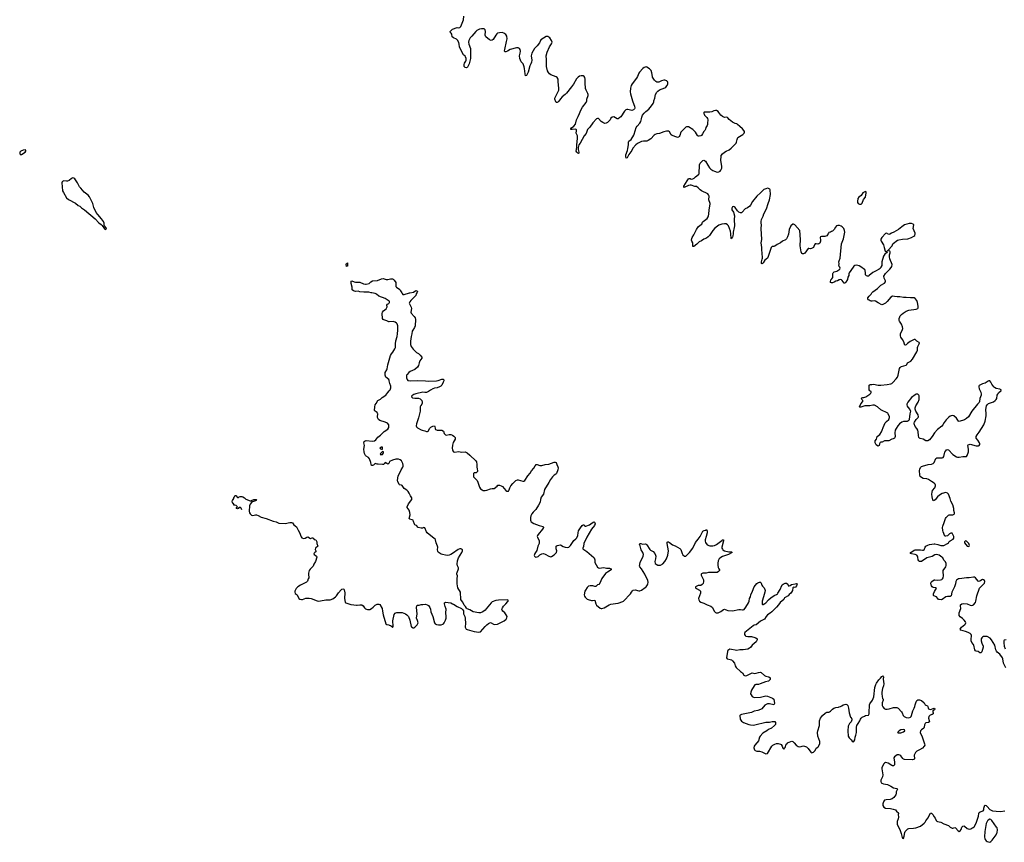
# Model space of a CAD drawing. Header units: inches. Extents: x 2133841 to 2292144, y 758099 to 915581.
# Tile 27 of 80: x 2191788 to 2213672, y 777791 to 796073. Entities that reach past the tile are written whole.
import ezdxf

# ---------------------------------------------------------------- set-up
doc = ezdxf.new("R2010")
doc.units = ezdxf.units.IN
doc.header["$MEASUREMENT"] = 0
for name, color, linetype in [('C1798', 7, 'Continuous'), ('C1799', 7, 'Continuous'), ('C2707', 7, 'Continuous'), ('C2708', 7, 'Continuous'), ('C2709', 7, 'Continuous'), ('C2717', 7, 'Continuous'), ('C2718', 7, 'Continuous'), ('C2719', 7, 'Continuous')]:
    doc.layers.add(name, color=color, linetype=linetype)

msp = doc.modelspace()

# ---------------------------------------------------------------- linework, layer by layer
at = {"layer": 'C1798', "color": 6, "elevation": 300}
for points in [[(2200000, 789815), (2199910, 789875), (2199772, 789930), (2199715, 789975), (2199690, 789987), (2199615, 790000)], [(2200000, 789358), (2199990, 789358), (2199950, 789377), (2199879, 789399), (2199864, 789410), (2199852, 789430), (2199842, 789542), (2199848, 789570), (2199870, 789603), (2199936, 789650), (2199952, 789688), (2199951, 789730), (2199964, 789750), (2199992, 789768), (2200000, 789777)], [(2200000, 788056), (2199990, 788075), (2199926, 788130), (2199910, 788170), (2199908, 788210), (2199914, 788230), (2199951, 788289), (2199958, 788310), (2199970, 788403), (2200000, 788507)], [(2200000, 786227), (2199993, 786210), (2199970, 786196), (2199950, 786207), (2199930, 786227), (2199910, 786232), (2199895, 786210), (2199870, 786188), (2199850, 786186), (2199753, 786193), (2199730, 786196), (2199690, 786211), (2199670, 786197), (2199650, 786169), (2199630, 786163), (2199610, 786165), (2199604, 786170), (2199597, 786190), (2199594, 786230), (2199565, 786310), (2199540, 786340), (2199491, 786371), (2199472, 786390), (2199451, 786431), (2199442, 786470), (2199436, 786530), (2199449, 786610), (2199433, 786670), (2199442, 786698), (2199465, 786715), (2199490, 786719), (2199630, 786704), (2199670, 786715), (2199701, 786739), (2199750, 786798), (2199810, 786840), (2199890, 786919), (2199970, 786970), (2199990, 787010), (2199991, 787071), (2199964, 787104), (2199910, 787128), (2199790, 787166), (2199760, 787190), (2199740, 787230), (2199738, 787250), (2199747, 787310), (2199743, 787323), (2199730, 787341), (2199692, 787372), (2199677, 787390), (2199680, 787470), (2199687, 787513), (2199714, 787546), (2199744, 787610), (2199810, 787639), (2199845, 787675), (2199927, 787730), (2199970, 787790), (2200000, 787823)], [(2196608, 785211), (2196608, 785232), (2196626, 785250), (2196596, 785276), (2196570, 785286), (2196550, 785286), (2196546, 785290), (2196546, 785310), (2196536, 785316), (2196520, 785340), (2196508, 785370), (2196515, 785390), (2196549, 785431), (2196549, 785451), (2196562, 785470), (2196570, 785494), (2196582, 785498), (2196590, 785498), (2196630, 785454), (2196650, 785454), (2196666, 785470), (2196686, 785474), (2196725, 785475), (2196750, 785470), (2196783, 785450), (2196817, 785417), (2196910, 785379), (2196937, 785383), (2196942, 785390), (2196990, 785410), (2197054, 785410), (2197044, 785396), (2197045, 785390), (2197030, 785379), (2197010, 785369), (2196963, 785357), (2196940, 785340), (2196913, 785307), (2196895, 785270), (2196891, 785150), (2196896, 785116), (2196908, 785090), (2196942, 785062), (2196970, 785055), (2197028, 785070), (2197050, 785066), (2197090, 785052), (2197157, 785017), (2197265, 784985), (2197425, 784925), (2197490, 784912), (2197550, 784886), (2197690, 784877), (2197790, 784896), (2197830, 784896), (2197850, 784891), (2197883, 784843), (2197939, 784799), (2197956, 784776), (2197977, 784730), (2198010, 784678), (2198040, 784580), (2198056, 784556), (2198097, 784543), (2198129, 784551), (2198170, 784576), (2198190, 784581), (2198250, 784541), (2198290, 784558), (2198297, 784557), (2198311, 784551), (2198330, 784521), (2198373, 784513), (2198392, 784470), (2198392, 784430), (2198412, 784370), (2198361, 784330), (2198357, 784297), (2198371, 784270), (2198371, 784250), (2198346, 784234), (2198322, 784210), (2198332, 784190), (2198352, 784170), (2198382, 784150), (2198391, 784130), (2198359, 784030), (2198326, 783974), (2198311, 783930), (2198241, 783859), (2198224, 783830), (2198204, 783770), (2198206, 783730), (2198216, 783690), (2198214, 783670), (2198201, 783650), (2198185, 783595), (2198161, 783570), (2198030, 783506), (2197969, 783470), (2197931, 783430), (2197902, 783370), (2197900, 783350), (2197910, 783318), (2197953, 783293), (2197993, 783213), (2198014, 783194), (2198050, 783186), (2198070, 783189), (2198150, 783219), (2198219, 783219), (2198267, 783207), (2198397, 783157), (2198431, 783151), (2198470, 783154), (2198590, 783178), (2198690, 783180), (2198750, 783202), (2198810, 783247), (2198831, 783269), (2198870, 783332), (2198930, 783403), (2198950, 783416), (2198970, 783421), (2198990, 783418), (2199003, 783403), (2199017, 783337), (2199009, 783210), (2199013, 783173), (2199024, 783124), (2199038, 783110), (2199150, 783076), (2199212, 783072), (2199270, 783059), (2199290, 783058), (2199350, 783070), (2199390, 783068), (2199419, 783050), (2199450, 783001), (2199470, 782980), (2199515, 782965), (2199570, 782968), (2199610, 782986), (2199646, 783014), (2199690, 783060), (2199730, 783086), (2199770, 783086), (2199790, 783076), (2199842, 782990), (2199848, 782930), (2199867, 782847), (2199927, 782650), (2199950, 782633), (2199990, 782624), (2200000, 782620)], [(2196724, 785183), (2196710, 785218), (2196690, 785238), (2196666, 785226), (2196654, 785226), (2196651, 785209), (2196630, 785204), (2196610, 785210)]]:
    msp.add_lwpolyline(points, dxfattribs=at)
for points in [[(2199830, 786575), (2199791, 786550), (2199810, 786535), (2199830, 786529), (2199850, 786531), (2199854, 786550), (2199850, 786572)], [(2199850, 786478), (2199806, 786430), (2199803, 786410), (2199810, 786406), (2199830, 786406), (2199850, 786412), (2199866, 786430), (2199873, 786450), (2199870, 786472)]]:
    msp.add_lwpolyline(points, close=True, dxfattribs=at)
at = {"layer": 'C1799', "color": 6}
for points, elevation in [([(2191910, 793182), (2191862, 793170), (2191810, 793149), (2191788, 793132), (2191791, 793090), (2191810, 793071), (2191830, 793078), (2191910, 793131), (2191924, 793150), (2191922, 793170)], 400), ([(2192970, 792555), (2192937, 792543), (2192890, 792501), (2192850, 792482), (2192830, 792481), (2192770, 792492), (2192740, 792480), (2192731, 792469), (2192724, 792450), (2192740, 792270), (2192759, 792230), (2192830, 792114), (2192870, 792080), (2193030, 791998), (2193087, 791947), (2193125, 791925), (2193163, 791890), (2193228, 791848), (2193464, 791644), (2193550, 791555), (2193598, 791518), (2193618, 791498), (2193670, 791422), (2193690, 791412), (2193710, 791422), (2193714, 791430), (2193709, 791450), (2193675, 791495), (2193668, 791510), (2193664, 791550), (2193649, 791590), (2193609, 791650), (2193522, 791742), (2193487, 791790), (2193439, 791899), (2193410, 791990), (2193339, 792139), (2193313, 792170), (2193222, 792242), (2193150, 792327), (2193117, 792357), (2193070, 792450), (2193010, 792537), (2192990, 792552)], 400), ([(2199050, 790589), (2199044, 790636), (2199050, 790654), (2199070, 790672), (2199070, 790598), (2199062, 790598)], 300)]:
    msp.add_lwpolyline(points, close=True, dxfattribs=dict(at, elevation=elevation))
at = {"layer": 'C1799', "color": 6, "elevation": 300}
msp.add_lwpolyline([(2199615, 790000), (2199602, 790002), (2199550, 790017), (2199436, 790016), (2199350, 790028), (2199310, 790041), (2199250, 790033), (2199210, 790047), (2199178, 790070), (2199175, 790090), (2199178, 790130), (2199158, 790210), (2199158, 790262), (2199168, 790272), (2199224, 790244), (2199250, 790237), (2199290, 790238), (2199317, 790243), (2199350, 790240), (2199426, 790206), (2199470, 790193), (2199490, 790192), (2199553, 790207), (2199591, 790250), (2199630, 790272), (2199742, 790278), (2199830, 790313), (2199870, 790320), (2199890, 790315), (2199930, 790296), (2199970, 790300), (2200000, 790308)], dxfattribs=at)
at = {"layer": 'C2707', "color": 6, "elevation": 300}
for points in [[(2208172, 780000), (2208128, 779952), (2208115, 779930), (2208107, 779890), (2208119, 779850), (2208131, 779830), (2208170, 779816), (2208230, 779814), (2208283, 779803), (2208370, 779759), (2208410, 779762), (2208506, 779930), (2208527, 779950), (2208570, 779976), (2208606, 779986), (2208648, 779988), (2208694, 779974), (2208710, 779963), (2208735, 779930), (2208750, 779882), (2208770, 779862), (2208790, 779882), (2208799, 779901), (2208824, 779970), (2208850, 779996), (2208855, 780000)], [(2209003, 780000), (2209042, 779950), (2209090, 779919), (2209130, 779915), (2209210, 779932), (2209250, 779920), (2209273, 779910), (2209314, 779874), (2209370, 779794), (2209390, 779782), (2209410, 779784), (2209430, 779793), (2209470, 779830), (2209481, 779870), (2209490, 779884), (2209530, 779908), (2209540, 779920), (2209568, 779990), (2209568, 780000)]]:
    msp.add_lwpolyline(points, dxfattribs=at)
at = {"layer": 'C2708', "color": 6, "elevation": 300}
for points in [[(2200000, 789777), (2200010, 789789), (2200008, 789810), (2200000, 789815)], [(2200278, 790000), (2200285, 789985), (2200305, 789965), (2200330, 789962), (2200450, 789999), (2200456, 790000)], [(2200614, 790000), (2200601, 789979), (2200590, 789945), (2200478, 789830), (2200457, 789803), (2200445, 789770), (2200485, 789685), (2200494, 789654), (2200483, 789570), (2200486, 789550), (2200558, 789478), (2200574, 789450), (2200582, 789410), (2200578, 789270), (2200563, 789230), (2200524, 789176), (2200512, 789150), (2200503, 789090), (2200486, 789030), (2200476, 788930), (2200473, 788853), (2200487, 788810), (2200530, 788752), (2200610, 788674), (2200651, 788652), (2200690, 788617), (2200724, 788570), (2200723, 788550), (2200680, 788490), (2200665, 788450), (2200653, 788390), (2200628, 788350), (2200570, 788298), (2200466, 788254), (2200435, 788230), (2200399, 788190), (2200387, 788170), (2200382, 788150), (2200384, 788110), (2200396, 788076), (2200416, 788056), (2200467, 788047), (2200630, 788056), (2200810, 788049), (2200870, 788042), (2201050, 788047), (2201090, 788055), (2201170, 788086), (2201202, 788082), (2201211, 788070), (2201211, 788050), (2201202, 788018), (2201168, 787952), (2201147, 787930), (2201115, 787910), (2201070, 787893), (2201010, 787882), (2200970, 787867), (2200918, 787842), (2200871, 787809), (2200833, 787790), (2200790, 787785), (2200748, 787792), (2200590, 787758), (2200550, 787743), (2200503, 787710), (2200494, 787690), (2200515, 787670), (2200570, 787663), (2200650, 787664), (2200688, 787648), (2200724, 787610), (2200735, 787575), (2200734, 787550), (2200726, 787530), (2200703, 787497), (2200691, 787469), (2200687, 787430), (2200690, 787370), (2200654, 787226), (2200605, 787090), (2200603, 787050), (2200610, 787026), (2200630, 787002), (2200710, 786957), (2200730, 786948), (2200790, 786937), (2200830, 786919), (2200850, 786918), (2200870, 786931), (2200906, 786994), (2200926, 787014), (2200970, 787042), (2201005, 787045), (2201013, 787033), (2201019, 786990), (2201030, 786967), (2201070, 786951), (2201168, 786948), (2201210, 786931), (2201220, 786880), (2201248, 786848), (2201270, 786840), (2201330, 786856), (2201370, 786857), (2201410, 786841), (2201439, 786819), (2201464, 786790), (2201470, 786770), (2201464, 786750), (2201425, 786675), (2201406, 786614), (2201403, 786550), (2201408, 786510), (2201415, 786490), (2201430, 786469), (2201450, 786461), (2201550, 786480), (2201610, 786465), (2201690, 786467), (2201730, 786444), (2201793, 786393), (2201925, 786270), (2201937, 786250), (2201948, 786190), (2201945, 786130), (2201959, 786090), (2201965, 786050), (2201960, 786030), (2201944, 786010), (2201930, 786002), (2201890, 786003), (2201871, 785990), (2201871, 785910), (2201930, 785857), (2201954, 785830), (2201973, 785793), (2202007, 785687), (2202026, 785650), (2202063, 785623), (2202091, 785611), (2202130, 785606), (2202170, 785616), (2202250, 785647), (2202290, 785653), (2202310, 785651), (2202330, 785657), (2202397, 785703), (2202414, 785726), (2202449, 785731), (2202490, 785716), (2202516, 785696), (2202590, 785611), (2202616, 785596), (2202630, 785593), (2202650, 785597), (2202670, 785621), (2202684, 785670), (2202705, 785710), (2202750, 785764), (2202815, 785830), (2202850, 785845), (2202870, 785847), (2202970, 785814), (2202990, 785818), (2203015, 785830), (2203081, 785939), (2203130, 785993), (2203162, 786050), (2203216, 786104), (2203243, 786157), (2203270, 786187), (2203290, 786188), (2203350, 786164), (2203390, 786165), (2203470, 786190), (2203550, 786195), (2203670, 786240), (2203690, 786242), (2203713, 786233), (2203728, 786188), (2203752, 786132), (2203754, 786110), (2203748, 786070), (2203719, 785990), (2203706, 785970), (2203670, 785947), (2203630, 785910), (2203584, 785856), (2203550, 785790), (2203455, 785630), (2203429, 785530), (2203381, 785459), (2203364, 785410), (2203353, 785350), (2203319, 785281), (2203260, 785190), (2203201, 785130), (2203169, 785091), (2203150, 785050), (2203138, 785010), (2203139, 784950), (2203146, 784926), (2203156, 784910), (2203216, 784876), (2203330, 784830), (2203425, 784810), (2203431, 784791), (2203408, 784750), (2203309, 784631), (2203296, 784610), (2203291, 784590), (2203293, 784570), (2203335, 784490), (2203333, 784430), (2203302, 784370), (2203285, 784275), (2203237, 784210), (2203228, 784190), (2203226, 784166), (2203231, 784150), (2203250, 784131), (2203290, 784132), (2203314, 784146), (2203350, 784178), (2203390, 784201), (2203430, 784208), (2203470, 784198), (2203550, 784148), (2203590, 784138), (2203610, 784143), (2203670, 784182), (2203718, 784230), (2203724, 784270), (2203710, 784310), (2203708, 784350), (2203715, 784370), (2203734, 784386), (2203770, 784396), (2203810, 784399), (2203870, 784362), (2203910, 784347), (2203957, 784343), (2203995, 784350), (2204010, 784362), (2204030, 784388), (2204101, 784499), (2204150, 784535), (2204170, 784556), (2204190, 784610), (2204197, 784670), (2204208, 784710), (2204250, 784783), (2204290, 784835), (2204310, 784850), (2204330, 784843), (2204350, 784818), (2204370, 784814), (2204452, 784850), (2204510, 784893), (2204550, 784911), (2204566, 784906), (2204573, 784893), (2204576, 784870), (2204562, 784830), (2204499, 784750), (2204392, 784570), (2204329, 784430), (2204317, 784363), (2204301, 784330), (2204301, 784310), (2204392, 784252), (2204550, 784122), (2204559, 784110), (2204570, 784072), (2204571, 784010), (2204629, 783909), (2204650, 783891), (2204670, 783884), (2204770, 783896), (2204830, 783883), (2204900, 783880), (2204932, 783870), (2204934, 783850), (2204850, 783798), (2204810, 783764), (2204726, 783654), (2204682, 783550), (2204658, 783522), (2204630, 783510), (2204590, 783478), (2204574, 783474), (2204530, 783492), (2204468, 783492), (2204430, 783481), (2204404, 783456), (2204363, 783397), (2204350, 783370), (2204336, 783290), (2204342, 783262), (2204356, 783236), (2204398, 783198), (2204424, 783184), (2204494, 783166), (2204517, 783163), (2204570, 783171), (2204594, 783094), (2204610, 783063), (2204690, 782996), (2204710, 782987), (2204730, 782987), (2204775, 783005), (2204890, 783071), (2204930, 783084), (2205030, 783101), (2205090, 783105), (2205190, 783140), (2205210, 783153), (2205363, 783310), (2205385, 783350), (2205410, 783381), (2205426, 783394), (2205470, 783403), (2205550, 783381), (2205570, 783381), (2205610, 783397), (2205690, 783451), (2205710, 783471), (2205742, 783510), (2205751, 783530), (2205757, 783570), (2205750, 783610), (2205685, 783750), (2205610, 783870), (2205572, 783910), (2205566, 783930), (2205575, 784010), (2205644, 784150), (2205650, 784190), (2205638, 784230), (2205600, 784290), (2205581, 784381), (2205566, 784410), (2205569, 784431), (2205592, 784430), (2205630, 784415), (2205690, 784424), (2205710, 784417), (2205730, 784399), (2205790, 784300), (2205810, 784283), (2205870, 784252), (2205902, 784210), (2205919, 784170), (2205923, 784150), (2205922, 784090), (2205908, 784030), (2205912, 783990), (2205931, 783971), (2205970, 783953), (2205991, 783949), (2206030, 783954), (2206080, 783980), (2206130, 784030), (2206162, 784090), (2206192, 784170), (2206205, 784270), (2206178, 784430), (2206181, 784459), (2206190, 784470), (2206210, 784468), (2206230, 784456), (2206300, 784400), (2206359, 784379), (2206463, 784323), (2206482, 784302), (2206513, 784213), (2206530, 784180), (2206567, 784147), (2206590, 784149), (2206672, 784230), (2206749, 784330), (2206808, 784452), (2206870, 784530), (2206910, 784590), (2206973, 784707), (2206998, 784722), (2207034, 784730), (2207050, 784743), (2207068, 784708), (2207068, 784670), (2207043, 784590), (2207023, 784510), (2207020, 784480), (2207030, 784451), (2207070, 784401), (2207130, 784378), (2207190, 784377), (2207230, 784385), (2207273, 784407), (2207390, 784498), (2207410, 784510), (2207430, 784511), (2207434, 784490), (2207397, 784350), (2207395, 784330), (2207405, 784305), (2207417, 784290), (2207450, 784270), (2207552, 784248), (2207612, 784250), (2207621, 784230), (2207541, 784190), (2207410, 784143), (2207370, 784118), (2207337, 784090), (2207315, 784050), (2207308, 783992), (2207306, 783950), (2207315, 783895), (2207327, 783867), (2207341, 783850), (2207341, 783830), (2207321, 783810), (2207290, 783789), (2207270, 783784), (2207094, 783786), (2207044, 783776), (2206970, 783773), (2206943, 783757), (2206937, 783750), (2206933, 783730), (2206939, 783710), (2206984, 783624), (2206988, 783590), (2206976, 783544), (2206959, 783521), (2206930, 783501), (2206870, 783499), (2206811, 783470), (2206811, 783450), (2206831, 783430), (2206895, 783395), (2206918, 783370), (2206922, 783350), (2206919, 783330), (2206895, 783270), (2206878, 783210), (2206881, 783181), (2206899, 783150), (2206929, 783129), (2206990, 783108), (2207070, 783066), (2207150, 783038), (2207186, 783006), (2207224, 782930), (2207255, 782895), (2207270, 782888), (2207310, 782892), (2207370, 782920), (2207430, 782965), (2207450, 782969), (2207470, 782968), (2207490, 782956), (2207530, 782943), (2207630, 782935), (2207770, 782963), (2207810, 782963), (2207850, 782956), (2207870, 782958), (2207890, 782966), (2207930, 783017), (2207989, 783111), (2208001, 783150), (2208010, 783210), (2208027, 783250), (2208037, 783290), (2208078, 783370), (2208115, 783470), (2208170, 783543), (2208190, 783559), (2208210, 783567), (2208234, 783574), (2208251, 783571), (2208262, 783562), (2208270, 783550), (2208285, 783505), (2208301, 783481), (2208333, 783450), (2208352, 783410), (2208355, 783390), (2208350, 783350), (2208317, 783250), (2208292, 783150), (2208290, 783082), (2208295, 783075), (2208310, 783073), (2208350, 783095), (2208370, 783112), (2208430, 783180), (2208490, 783235), (2208570, 783285), (2208610, 783295), (2208629, 783310), (2208637, 783330), (2208690, 783410), (2208724, 783496), (2208733, 783510), (2208759, 783530), (2208798, 783550), (2208810, 783553), (2208830, 783548), (2208857, 783530), (2208870, 783494), (2208890, 783492), (2208910, 783498), (2208943, 783517), (2209026, 783534), (2209050, 783545), (2209070, 783532), (2209054, 783490), (2209030, 783464), (2209010, 783455), (2208990, 783462), (2208971, 783449), (2208962, 783390), (2208945, 783350), (2208930, 783329), (2208890, 783299), (2208870, 783266), (2208790, 783221), (2208779, 783210), (2208770, 783189), (2208690, 783123), (2208655, 783070), (2208610, 783018), (2208505, 782910), (2208470, 782882), (2208410, 782847), (2208380, 782810), (2208342, 782750), (2208250, 782707), (2208154, 782626), (2208110, 782615), (2208090, 782605), (2207905, 782455), (2207896, 782430), (2207899, 782410), (2207910, 782388), (2207930, 782374), (2207970, 782367), (2208050, 782362), (2208130, 782345), (2208150, 782338), (2208179, 782310), (2208180, 782290), (2208154, 782250), (2208069, 782171), (2208030, 782120), (2208010, 782103), (2207970, 782083), (2207922, 782078), (2207870, 782066), (2207791, 782071), (2207730, 782055), (2207690, 782060), (2207610, 782079), (2207570, 782080), (2207548, 782072), (2207530, 782057), (2207516, 782030), (2207496, 781890), (2207511, 781871), (2207577, 781857), (2207605, 781845), (2207630, 781823), (2207673, 781773), (2207690, 781710), (2207710, 781676), (2207805, 781590), (2207856, 781556), (2207885, 781505), (2207896, 781496), (2207910, 781489), (2207950, 781495), (2208070, 781558), (2208130, 781544), (2208153, 781547), (2208210, 781565), (2208250, 781570), (2208270, 781562), (2208340, 781500), (2208370, 781486), (2208438, 781470), (2208466, 781450), (2208466, 781410), (2208431, 781370), (2208366, 781354), (2208249, 781311), (2208210, 781301), (2208150, 781298), (2208130, 781289), (2208112, 781268), (2208056, 781170), (2208038, 781130), (2208033, 781090), (2208045, 781065), (2208070, 781031), (2208110, 781013), (2208250, 781015), (2208370, 781045), (2208410, 781039), (2208516, 780996), (2208550, 780970), (2208563, 780877), (2208560, 780860), (2208552, 780850), (2208450, 780870), (2208410, 780870), (2208390, 780864), (2208350, 780842), (2208279, 780761), (2208250, 780742), (2208190, 780718), (2208110, 780703), (2208050, 780674), (2207831, 780629), (2207801, 780619), (2207791, 780609), (2207802, 780530), (2207830, 780483), (2207874, 780454), (2207990, 780413), (2208030, 780404), (2208090, 780398), (2208130, 780401), (2208370, 780459), (2208450, 780464), (2208510, 780476), (2208570, 780476), (2208590, 780451), (2208590, 780430), (2208584, 780410), (2208567, 780390), (2208495, 780330), (2208430, 780296), (2208390, 780265), (2208303, 780217), (2208248, 780150), (2208234, 780126), (2208207, 780050), (2208181, 780010), (2208172, 780000)], [(2200000, 788507), (2200030, 788610), (2200050, 788649), (2200079, 788681), (2200125, 788755), (2200140, 788790), (2200142, 788870), (2200150, 788936), (2200176, 789030), (2200186, 789090), (2200195, 789175), (2200195, 789270), (2200178, 789310), (2200161, 789330), (2200132, 789352), (2200090, 789362), (2200000, 789358)], [(2200000, 787823), (2200024, 787850), (2200040, 787890), (2200040, 787930), (2200018, 787990), (2200003, 788050), (2200000, 788056)], [(2200000, 782620), (2200029, 782609), (2200051, 782591), (2200070, 782563), (2200082, 782570), (2200089, 782591), (2200083, 782710), (2200110, 782856), (2200130, 782882), (2200150, 782893), (2200170, 782898), (2200210, 782895), (2200270, 782902), (2200290, 782898), (2200359, 782870), (2200390, 782850), (2200410, 782830), (2200427, 782807), (2200460, 782730), (2200486, 782586), (2200497, 782577), (2200530, 782561), (2200550, 782561), (2200569, 782571), (2200590, 782598), (2200619, 782621), (2200643, 782670), (2200630, 782722), (2200610, 782770), (2200624, 782870), (2200608, 783010), (2200612, 783048), (2200630, 783064), (2200670, 783062), (2200710, 783073), (2200750, 783073), (2200810, 783085), (2200846, 783070), (2200872, 783052), (2200902, 783010), (2200915, 782970), (2200925, 782910), (2200967, 782807), (2201009, 782670), (2201022, 782650), (2201052, 782632), (2201095, 782625), (2201156, 782624), (2201190, 782636), (2201210, 782650), (2201224, 782670), (2201253, 782730), (2201268, 782772), (2201270, 782810), (2201258, 782890), (2201269, 782970), (2201246, 783030), (2201229, 783090), (2201229, 783111), (2201255, 783125), (2201369, 783111), (2201410, 783091), (2201427, 783087), (2201509, 783029), (2201604, 782984), (2201639, 782959), (2201654, 782934), (2201651, 782889), (2201655, 782870), (2201685, 782810), (2201692, 782770), (2201698, 782650), (2201689, 782590), (2201690, 782570), (2201701, 782541), (2201710, 782527), (2201730, 782518), (2201890, 782476), (2201990, 782462), (2202030, 782470), (2202130, 782587), (2202170, 782627), (2202210, 782657), (2202254, 782674), (2202270, 782671), (2202322, 782642), (2202350, 782633), (2202410, 782638), (2202555, 782710), (2202600, 782750), (2202617, 782783), (2202620, 782810), (2202602, 782850), (2202570, 782890), (2202527, 782930), (2202512, 782950), (2202507, 782970), (2202515, 783005), (2202538, 783042), (2202593, 783090), (2202637, 783143), (2202648, 783150), (2202648, 783170), (2202630, 783179), (2202430, 783176), (2202370, 783164), (2202290, 783133), (2202266, 783114), (2202226, 783070), (2202159, 782981), (2202130, 782950), (2202085, 782915), (2202030, 782891), (2201990, 782891), (2201870, 782913), (2201790, 782960), (2201730, 782981), (2201715, 782995), (2201695, 783030), (2201664, 783064), (2201640, 783130), (2201607, 783167), (2201595, 783190), (2201587, 783350), (2201527, 783450), (2201512, 783532), (2201512, 783650), (2201517, 783710), (2201507, 783750), (2201507, 783770), (2201510, 783790), (2201538, 783870), (2201541, 783890), (2201519, 783939), (2201511, 783970), (2201519, 784050), (2201543, 784110), (2201616, 784230), (2201630, 784270), (2201627, 784290), (2201610, 784309), (2201592, 784312), (2201570, 784311), (2201530, 784300), (2201410, 784210), (2201370, 784186), (2201330, 784170), (2201293, 784167), (2201250, 784170), (2201185, 784185), (2201157, 784197), (2201090, 784241), (2201079, 784259), (2201073, 784290), (2201079, 784350), (2201075, 784370), (2201043, 784443), (2201033, 784510), (2201020, 784530), (2200963, 784570), (2200846, 784670), (2200831, 784691), (2200790, 784781), (2200770, 784787), (2200744, 784776), (2200710, 784772), (2200647, 784787), (2200610, 784832), (2200570, 784847), (2200559, 784859), (2200544, 784924), (2200530, 784949), (2200510, 784961), (2200462, 784970), (2200450, 784979), (2200444, 784990), (2200465, 785070), (2200462, 785122), (2200445, 785170), (2200398, 785230), (2200401, 785250), (2200431, 785310), (2200506, 785410), (2200507, 785430), (2200501, 785450), (2200471, 785491), (2200447, 785550), (2200421, 785590), (2200390, 785619), (2200330, 785653), (2200290, 785719), (2200270, 785730), (2200230, 785732), (2200221, 785741), (2200191, 785810), (2200188, 785828), (2200189, 785890), (2200196, 785930), (2200264, 786070), (2200303, 786130), (2200310, 786150), (2200311, 786170), (2200303, 786210), (2200270, 786270), (2200247, 786290), (2200210, 786306), (2200150, 786304), (2200074, 786286), (2200010, 786252), (2200000, 786227)], [(2209568, 780000), (2209568, 780030), (2209528, 780150), (2209520, 780230), (2209525, 780270), (2209562, 780390), (2209564, 780490), (2209590, 780550), (2209631, 780610), (2209690, 780662), (2209710, 780676), (2209730, 780683), (2209770, 780685), (2209790, 780691), (2209810, 780703), (2209852, 780748), (2209886, 780774), (2209930, 780790), (2209990, 780795), (2210000, 780799)], [(2208855, 780000), (2208870, 780010), (2208950, 780036), (2208970, 780033), (2208990, 780017), (2209003, 780000)]]:
    msp.add_lwpolyline(points, dxfattribs=at)
at = {"layer": 'C2709', "color": 6, "elevation": 300}
for points in [[(2210000, 791500), (2209970, 791502), (2209943, 791490), (2209918, 791462), (2209888, 791412), (2209850, 791375), (2209831, 791369), (2209810, 791349), (2209770, 791346), (2209765, 791330), (2209728, 791272), (2209684, 791256), (2209610, 791256), (2209590, 791250), (2209582, 791230), (2209590, 791170), (2209589, 791150), (2209570, 791108), (2209550, 791091), (2209530, 791087), (2209490, 791095), (2209467, 791090), (2209450, 791070), (2209441, 791030), (2209430, 791010), (2209390, 790987), (2209364, 790984), (2209330, 790989), (2209314, 790986), (2209235, 790885), (2209210, 790868), (2209190, 790866), (2209170, 790879), (2209156, 790910), (2209132, 791050), (2209144, 791190), (2209125, 791385), (2209014, 791514), (2208990, 791527), (2208970, 791527), (2208928, 791490), (2208887, 791413), (2208874, 791306), (2208856, 791250), (2208830, 791200), (2208810, 791181), (2208744, 791150), (2208697, 791110), (2208626, 791074), (2208570, 791038), (2208550, 791033), (2208510, 791034), (2208490, 791012), (2208481, 790990), (2208419, 790790), (2208406, 790774), (2208349, 790730), (2208310, 790666), (2208290, 790646), (2208276, 790656), (2208273, 790690), (2208293, 790747), (2208296, 790770), (2208291, 790890), (2208283, 790950), (2208283, 791010), (2208267, 791110), (2208283, 791190), (2208271, 791429), (2208273, 791510), (2208265, 791550), (2208265, 791590), (2208273, 791630), (2208310, 791709), (2208325, 791755), (2208384, 791870), (2208422, 791990), (2208454, 792070), (2208474, 792190), (2208471, 792290), (2208461, 792310), (2208430, 792323), (2208410, 792325), (2208370, 792316), (2208330, 792300), (2208310, 792286), (2208256, 792224), (2208170, 792148), (2208072, 792030), (2208032, 791950), (2208017, 791930), (2207967, 791893), (2207910, 791866), (2207848, 791792), (2207830, 791783), (2207810, 791782), (2207774, 791794), (2207742, 791822), (2207690, 791900), (2207670, 791914), (2207650, 791918), (2207627, 791910), (2207615, 791885), (2207615, 791850), (2207652, 791792), (2207677, 791710), (2207667, 791630), (2207674, 791490), (2207670, 791454), (2207647, 791350), (2207646, 791310), (2207640, 791270), (2207630, 791237), (2207618, 791222), (2207610, 791201), (2207603, 791210), (2207596, 791310), (2207585, 791370), (2207540, 791490), (2207517, 791517), (2207490, 791533), (2207450, 791537), (2207390, 791531), (2207330, 791509), (2207239, 791441), (2207196, 791390), (2207123, 791277), (2207092, 791248), (2207050, 791218), (2206990, 791198), (2206940, 791160), (2206890, 791136), (2206836, 791084), (2206770, 791030), (2206752, 791032), (2206751, 791111), (2206725, 791150), (2206720, 791170), (2206727, 791210), (2206736, 791230), (2206772, 791288), (2206833, 791410), (2206870, 791466), (2206910, 791504), (2206949, 791530), (2206964, 791570), (2206981, 791590), (2207065, 791655), (2207090, 791690), (2207098, 791710), (2207106, 791750), (2207113, 791850), (2207136, 791970), (2207134, 791990), (2207107, 792070), (2207112, 792150), (2207100, 792180), (2207081, 792201), (2206941, 792270), (2206915, 792290), (2206870, 792339), (2206830, 792363), (2206790, 792369), (2206714, 792394), (2206690, 792397), (2206650, 792391), (2206570, 792350), (2206547, 792347), (2206548, 792370), (2206585, 792435), (2206625, 792490), (2206650, 792533), (2206670, 792543), (2206690, 792542), (2206710, 792532), (2206750, 792536), (2206777, 792550), (2206810, 792580), (2206877, 792630), (2206890, 792650), (2206897, 792850), (2206913, 792887), (2206970, 792944), (2206990, 792950), (2207010, 792945), (2207030, 792928), (2207080, 792840), (2207120, 792780), (2207150, 792750), (2207190, 792724), (2207230, 792704), (2207290, 792687), (2207330, 792690), (2207358, 792710), (2207373, 792730), (2207390, 792770), (2207390, 792810), (2207372, 792950), (2207375, 793030), (2207382, 793058), (2207410, 793093), (2207450, 793125), (2207490, 793150), (2207557, 793183), (2207603, 793217), (2207715, 793330), (2207723, 793350), (2207733, 793410), (2207750, 793455), (2207862, 793518), (2207890, 793550), (2207896, 793570), (2207894, 793590), (2207886, 793610), (2207852, 793650), (2207790, 793700), (2207745, 793745), (2207730, 793755), (2207690, 793765), (2207630, 793798), (2207556, 793856), (2207530, 793889), (2207517, 793897), (2207490, 793904), (2207450, 793901), (2207410, 793919), (2207370, 793953), (2207330, 794010), (2207310, 794030), (2207272, 794052), (2207250, 794054), (2207213, 794047), (2207170, 794027), (2207130, 794017), (2207003, 794017), (2206991, 794009), (2206991, 793990), (2206999, 793970), (2207011, 793950), (2207060, 793900), (2207076, 793876), (2207085, 793850), (2207074, 793770), (2207078, 793742), (2207070, 793718), (2207041, 793679), (2207030, 793642), (2207013, 793610), (2206990, 793585), (2206967, 793533), (2206941, 793499), (2206930, 793493), (2206890, 793483), (2206870, 793485), (2206850, 793501), (2206807, 793570), (2206750, 793635), (2206650, 793691), (2206630, 793695), (2206610, 793693), (2206590, 793684), (2206502, 793598), (2206480, 793570), (2206459, 793501), (2206445, 793475), (2206430, 793461), (2206410, 793458), (2206390, 793462), (2206290, 793496), (2206270, 793516), (2206230, 793580), (2206210, 793594), (2206190, 793598), (2206164, 793596), (2206102, 793578), (2206010, 793541), (2205950, 793537), (2205910, 793518), (2205890, 793503), (2205815, 793425), (2205755, 793385), (2205724, 793376), (2205650, 793373), (2205610, 793363), (2205521, 793319), (2205485, 793295), (2205419, 793221), (2205390, 793166), (2205326, 793074), (2205290, 793000), (2205270, 792993), (2205262, 793022), (2205260, 793070), (2205295, 793165), (2205305, 793210), (2205318, 793290), (2205319, 793350), (2205330, 793370), (2205380, 793410), (2205435, 793505), (2205448, 793532), (2205490, 793675), (2205510, 793710), (2205568, 793770), (2205590, 793810), (2205609, 793869), (2205615, 793910), (2205632, 793948), (2205670, 793996), (2205704, 794030), (2205770, 794081), (2205830, 794157), (2205865, 794210), (2205885, 794250), (2205883, 794270), (2205902, 794330), (2205919, 794410), (2205950, 794462), (2205973, 794487), (2206007, 794513), (2206124, 794556), (2206148, 794570), (2206178, 794610), (2206194, 794650), (2206196, 794670), (2206191, 794690), (2206182, 794702), (2206170, 794712), (2206130, 794726), (2206107, 794727), (2206050, 794714), (2205990, 794685), (2205970, 794681), (2205950, 794686), (2205930, 794698), (2205900, 794730), (2205855, 794795), (2205850, 794810), (2205839, 794890), (2205821, 794941), (2205810, 794962), (2205784, 794984), (2205730, 795016), (2205710, 795022), (2205690, 795019), (2205670, 795011), (2205634, 794986), (2205563, 794910), (2205550, 794886), (2205522, 794810), (2205500, 794770), (2205402, 794650), (2205382, 794610), (2205366, 794554), (2205359, 794470), (2205363, 794423), (2205406, 794266), (2205435, 794190), (2205456, 794150), (2205462, 794110), (2205454, 794090), (2205431, 794070), (2205390, 794058), (2205306, 794074), (2205285, 794075), (2205263, 794070), (2205230, 794039), (2205150, 793913), (2205130, 793896), (2205090, 793873), (2205070, 793873), (2204990, 793912), (2204953, 793907), (2204930, 793884), (2204911, 793850), (2204877, 793810), (2204850, 793786), (2204822, 793770), (2204790, 793768), (2204750, 793788), (2204710, 793813), (2204650, 793877), (2204630, 793880), (2204610, 793866), (2204530, 793783), (2204456, 793684), (2204410, 793630), (2204375, 793545), (2204330, 793490), (2204245, 793330), (2204216, 793290), (2204201, 793230), (2204197, 793190), (2204215, 793130), (2204215, 793110), (2204210, 793096), (2204190, 793103), (2204167, 793127), (2204159, 793150), (2204168, 793230), (2204170, 793290), (2204189, 793430), (2204183, 793490), (2204156, 793550), (2204165, 793605), (2204163, 793623), (2204154, 793634), (2204130, 793642), (2204070, 793629), (2204039, 793630), (2204036, 793636), (2204038, 793650), (2204053, 793670), (2204107, 793710), (2204140, 793750), (2204160, 793850), (2204201, 793919), (2204233, 793987), (2204261, 794059), (2204295, 794125), (2204375, 794230), (2204392, 794270), (2204396, 794310), (2204420, 794390), (2204422, 794410), (2204418, 794430), (2204375, 794510), (2204365, 794545), (2204354, 794670), (2204353, 794750), (2204347, 794787), (2204334, 794810), (2204310, 794826), (2204270, 794828), (2204230, 794819), (2204201, 794799), (2204164, 794756), (2204100, 794640), (2204050, 794582), (2203943, 794437), (2203915, 794410), (2203843, 794357), (2203805, 794315), (2203770, 794259), (2203750, 794239), (2203730, 794230), (2203714, 794234), (2203706, 794246), (2203685, 794310), (2203685, 794330), (2203770, 794510), (2203773, 794550), (2203753, 794690), (2203754, 794750), (2203733, 794790), (2203710, 794806), (2203590, 794850), (2203562, 794870), (2203539, 794899), (2203518, 794938), (2203493, 795030), (2203496, 795190), (2203492, 795268), (2203508, 795350), (2203563, 795470), (2203610, 795535), (2203619, 795570), (2203610, 795607), (2203570, 795667), (2203550, 795686), (2203530, 795696), (2203510, 795699), (2203490, 795696), (2203372, 795628), (2203339, 795561), (2203292, 795490), (2203242, 795450), (2203230, 795435), (2203173, 795330), (2203153, 795270), (2203169, 795170), (2203165, 795130), (2203148, 795090), (2203125, 795050), (2203090, 794909), (2203050, 794829), (2203030, 794828), (2203020, 794870), (2203011, 794989), (2203002, 795022), (2202975, 795090), (2202933, 795133), (2202901, 795210), (2202898, 795270), (2202913, 795330), (2202918, 795370), (2202911, 795410), (2202898, 795430), (2202870, 795448), (2202830, 795446), (2202690, 795411), (2202630, 795373), (2202590, 795356), (2202570, 795361), (2202564, 795384), (2202567, 795410), (2202611, 795589), (2202619, 795650), (2202612, 795710), (2202590, 795742), (2202550, 795776), (2202510, 795788), (2202450, 795784), (2202411, 795770), (2202390, 795755), (2202370, 795731), (2202310, 795636), (2202290, 795617), (2202270, 795610), (2202230, 795627), (2202150, 795690), (2202136, 795730), (2202138, 795810), (2202132, 795850), (2202110, 795868), (2202090, 795871), (2202050, 795872), (2202010, 795865), (2201950, 795832), (2201927, 795813), (2201836, 795710), (2201803, 795670), (2201775, 795625), (2201769, 795610), (2201765, 795570), (2201773, 795530), (2201804, 795430), (2201809, 795211), (2201778, 795090), (2201739, 795021), (2201730, 795010), (2201716, 795004), (2201690, 795007), (2201669, 795030), (2201664, 795076), (2201671, 795110), (2201707, 795150), (2201712, 795168), (2201709, 795209), (2201697, 795250), (2201690, 795262), (2201650, 795295), (2201579, 795430), (2201562, 795470), (2201555, 795530), (2201545, 795565), (2201519, 795619), (2201498, 795638), (2201429, 795670), (2201402, 795690), (2201391, 795751), (2201374, 795774), (2201353, 795793), (2201353, 795810), (2201390, 795850), (2201410, 795864), (2201510, 795902), (2201550, 795895), (2201570, 795896), (2201590, 795919), (2201654, 796070), (2201656, 796150)], [(2210000, 790595), (2209996, 790610), (2209999, 790650), (2209995, 790690), (2209998, 790710), (2210000, 790715)], [(2210000, 790288), (2209965, 790270), (2209930, 790261), (2209890, 790238), (2209850, 790223), (2209830, 790222), (2209809, 790230), (2209809, 790250), (2209819, 790290), (2209839, 790310), (2209857, 790343), (2209862, 790430), (2209870, 790450), (2209890, 790466), (2209950, 790484), (2209997, 790510), (2210000, 790513)], [(2200000, 790308), (2200030, 790315), (2200070, 790313), (2200090, 790304), (2200110, 790283), (2200147, 790230), (2200150, 790190), (2200145, 790150), (2200150, 790143), (2200161, 790130), (2200237, 790077), (2200255, 790050), (2200278, 790000)], [(2200456, 790000), (2200542, 790018), (2200590, 790053), (2200612, 790050), (2200626, 790030), (2200621, 790010), (2200614, 790000)]]:
    msp.add_lwpolyline(points, dxfattribs=at)
at = {"layer": 'C2717', "color": 6, "elevation": 300}
msp.add_lwpolyline([(2211893, 780000), (2211900, 779980), (2211902, 779950), (2211890, 779927), (2211850, 779884), (2211790, 779843), (2211730, 779816), (2211696, 779784), (2211670, 779730), (2211675, 779650), (2211665, 779635), (2211652, 779628), (2211630, 779625), (2211450, 779628), (2211430, 779638), (2211414, 779654), (2211372, 779712), (2211351, 779731), (2211330, 779738), (2211290, 779734), (2211230, 779694), (2211218, 779670), (2211233, 779570), (2211233, 779533), (2211228, 779512), (2211210, 779493), (2211190, 779492), (2211170, 779498), (2211090, 779550), (2211030, 779562), (2211009, 779551), (2210985, 779530), (2210950, 779446), (2210947, 779427), (2210973, 779290), (2210968, 779250), (2210933, 779190), (2210926, 779170), (2210924, 779144), (2210936, 779116), (2210950, 779105), (2210990, 779090), (2211074, 779074), (2211150, 779041), (2211210, 779003), (2211282, 778990), (2211290, 778985), (2211297, 778970), (2211271, 778910), (2211271, 778870), (2211264, 778850), (2211219, 778790), (2211180, 778760), (2211137, 778743), (2211043, 778737), (2211010, 778725), (2210994, 778706), (2210977, 778670), (2210972, 778650), (2210972, 778610), (2210993, 778570), (2211029, 778549), (2211146, 778546), (2211205, 778525), (2211256, 778516), (2211284, 778470), (2211311, 778450), (2211319, 778430), (2211314, 778410), (2211318, 778350), (2211312, 778310), (2211293, 778250), (2211294, 778194), (2211359, 778050), (2211381, 777990), (2211400, 777900), (2211410, 777882), (2211430, 777874), (2211448, 777928), (2211459, 778010), (2211469, 778030), (2211510, 778075), (2211530, 778091), (2211550, 778097), (2211650, 778102), (2211709, 778111), (2211807, 778153), (2211890, 778219), (2211910, 778241), (2211925, 778270), (2211969, 778330), (2212030, 778438), (2212050, 778436), (2212086, 778410), (2212110, 778358), (2212136, 778330), (2212155, 778275), (2212170, 778262), (2212190, 778253), (2212261, 778241), (2212330, 778203), (2212428, 778168), (2212470, 778131), (2212510, 778105), (2212530, 778105), (2212570, 778121), (2212590, 778111), (2212643, 778043), (2212670, 778031), (2212690, 778045), (2212710, 778078), (2212727, 778130), (2212750, 778153), (2212770, 778156), (2212790, 778148), (2212850, 778101), (2212870, 778091), (2212890, 778087), (2212927, 778093), (2212950, 778102), (2212983, 778117), (2213004, 778136), (2213050, 778216), (2213095, 778370), (2213102, 778430), (2213110, 778450), (2213134, 778467), (2213199, 778490), (2213215, 778510), (2213216, 778550), (2213230, 778592), (2213235, 778605), (2213250, 778619), (2213270, 778611), (2213291, 778590), (2213350, 778518), (2213410, 778494), (2213490, 778481), (2213590, 778476), (2213686, 778494)], dxfattribs=at)
msp.add_lwpolyline([(2213350, 778304), (2213314, 778286), (2213299, 778270), (2213270, 778209), (2213237, 778030), (2213232, 777910), (2213236, 777870), (2213243, 777850), (2213270, 777825), (2213290, 777811), (2213349, 777791), (2213370, 777807), (2213404, 777836), (2213443, 777897), (2213490, 777956), (2213509, 777991), (2213515, 778010), (2213521, 778070), (2213510, 778110), (2213498, 778130), (2213397, 778277), (2213370, 778301)], close=True, dxfattribs=at)
at = {"layer": 'C2718', "color": 6, "elevation": 300}
for points in [[(2213705, 781670), (2213656, 781770), (2213641, 781870), (2213633, 781890), (2213570, 781970), (2213516, 782016), (2213499, 782039), (2213487, 782067), (2213459, 782170), (2213390, 782291), (2213359, 782330), (2213290, 782362), (2213250, 782368), (2213210, 782364), (2213187, 782353), (2213170, 782332), (2213161, 782310), (2213161, 782270), (2213175, 782215), (2213199, 782150), (2213201, 782130), (2213170, 782022), (2213150, 782002), (2213130, 782004), (2213090, 782029), (2213050, 782039), (2213030, 782049), (2213015, 782070), (2212992, 782172), (2212984, 782190), (2212952, 782232), (2212935, 782270), (2212934, 782310), (2212944, 782370), (2212942, 782390), (2212932, 782410), (2212911, 782431), (2212870, 782454), (2212810, 782478), (2212707, 782507), (2212689, 782529), (2212724, 782570), (2212797, 782630), (2212812, 782650), (2212815, 782670), (2212810, 782690), (2212781, 782730), (2212744, 782764), (2212690, 782799), (2212670, 782833), (2212665, 782865), (2212666, 782890), (2212704, 782990), (2212696, 783050), (2212701, 783070), (2212730, 783090), (2212770, 783099), (2212848, 783088), (2212910, 783060), (2212945, 783055), (2212970, 783059), (2212990, 783071), (2213030, 783121), (2213042, 783150), (2213062, 783270), (2213122, 783438), (2213178, 783502), (2213210, 783528), (2213228, 783552), (2213241, 783590), (2213235, 783610), (2213210, 783627), (2213190, 783630), (2213150, 783613), (2213130, 783595), (2213110, 783585), (2213090, 783592), (2213030, 783670), (2213010, 783682), (2212990, 783686), (2212890, 783669), (2212830, 783666), (2212730, 783652), (2212670, 783650), (2212650, 783643), (2212610, 783614), (2212596, 783590), (2212587, 783533), (2212567, 783470), (2212505, 783350), (2212490, 783270), (2212470, 783255), (2212410, 783254), (2212370, 783243), (2212290, 783188), (2212270, 783181), (2212224, 783184), (2212209, 783190), (2212163, 783243), (2212107, 783267), (2212097, 783277), (2212099, 783310), (2212117, 783363), (2212139, 783401), (2212168, 783430), (2212143, 783443), (2212090, 783455), (2212070, 783467), (2212054, 783490), (2212048, 783510), (2212042, 783550), (2212045, 783570), (2212060, 783590), (2212110, 783621), (2212130, 783624), (2212198, 783618), (2212250, 783622), (2212285, 783635), (2212301, 783650), (2212311, 783670), (2212319, 783710), (2212311, 783810), (2212314, 783830), (2212370, 783910), (2212378, 783942), (2212376, 783990), (2212363, 784023), (2212330, 784060), (2212302, 784110), (2212283, 784130), (2212226, 784170), (2212170, 784188), (2212130, 784178), (2212065, 784145), (2211947, 784113), (2211830, 784035), (2211810, 784030), (2211790, 784032), (2211770, 784050), (2211759, 784070), (2211749, 784130), (2211740, 784150), (2211725, 784170), (2211690, 784191), (2211610, 784199), (2211581, 784210), (2211593, 784230), (2211670, 784286), (2211688, 784292), (2211810, 784292), (2211850, 784283), (2211876, 784284), (2211890, 784294), (2211912, 784350), (2211928, 784372), (2211970, 784398), (2212010, 784410), (2212110, 784426), (2212130, 784425), (2212193, 784413), (2212262, 784390), (2212290, 784387), (2212330, 784391), (2212410, 784431), (2212430, 784445), (2212447, 784473), (2212468, 784492), (2212534, 784530), (2212552, 784550), (2212547, 784590), (2212530, 784635), (2212510, 784664), (2212490, 784665), (2212480, 784660), (2212456, 784644), (2212410, 784604), (2212370, 784593), (2212350, 784595), (2212311, 784691), (2212304, 784724), (2212300, 784790), (2212302, 784818), (2212338, 784902), (2212367, 784990), (2212379, 785010), (2212430, 785059), (2212449, 785071), (2212530, 785072), (2212557, 785083), (2212565, 785095), (2212567, 785110), (2212548, 785168), (2212547, 785210), (2212528, 785288), (2212485, 785370), (2212471, 785430), (2212432, 785530), (2212410, 785554), (2212370, 785563), (2212290, 785541), (2212230, 785506), (2212189, 785470), (2212135, 785405), (2212110, 785385), (2212090, 785381), (2212080, 785400), (2212068, 785470), (2212062, 785530), (2212065, 785570), (2212079, 785610), (2212128, 785670), (2212138, 785690), (2212142, 785710), (2212141, 785730), (2212132, 785750), (2212115, 785770), (2212050, 785811), (2211990, 785857), (2211950, 785871), (2211870, 785876), (2211835, 785895), (2211801, 785921), (2211792, 785952), (2211788, 786052), (2211794, 786086), (2211810, 786122), (2211830, 786145), (2211850, 786154), (2211976, 786184), (2212050, 786193), (2212090, 786209), (2212110, 786230), (2212150, 786319), (2212170, 786339), (2212290, 786336), (2212310, 786343), (2212330, 786365), (2212340, 786430), (2212350, 786459), (2212370, 786494), (2212390, 786513), (2212410, 786519), (2212430, 786514), (2212530, 786412), (2212610, 786359), (2212630, 786350), (2212670, 786353), (2212748, 786368), (2212816, 786364), (2212832, 786368), (2212850, 786391), (2212874, 786466), (2212878, 786530), (2212863, 786610), (2212872, 786628), (2212890, 786635), (2212910, 786636), (2213050, 786605), (2213095, 786605), (2213114, 786610), (2213126, 786630), (2213126, 786650), (2213119, 786670), (2213081, 786730), (2213049, 786769), (2213043, 786797), (2213046, 786810), (2213070, 786850), (2213110, 786905), (2213216, 787070), (2213248, 787152), (2213270, 787270), (2213271, 787310), (2213258, 787410), (2213273, 787490), (2213290, 787516), (2213319, 787541), (2213430, 787583), (2213470, 787610), (2213490, 787630), (2213503, 787657), (2213516, 787730), (2213526, 787754), (2213543, 787777), (2213604, 787830), (2213602, 787850), (2213570, 787862), (2213490, 787878), (2213456, 787896), (2213436, 787916), (2213394, 787970), (2213370, 788016), (2213350, 788044), (2213330, 788050), (2213310, 788041), (2213244, 787996), (2213190, 787979), (2213115, 787945), (2213105, 787930), (2213103, 787910), (2213115, 787870), (2213150, 787796), (2213159, 787750), (2213155, 787725), (2213128, 787652), (2213122, 787590), (2213113, 787567), (2213073, 787530), (2212948, 787372), (2212876, 787250), (2212830, 787210), (2212790, 787183), (2212670, 787145), (2212650, 787152), (2212610, 787219), (2212550, 787269), (2212510, 787279), (2212470, 787262), (2212430, 787233), (2212381, 787179), (2212337, 787123), (2212309, 787070), (2212282, 787038), (2212190, 786964), (2212117, 786890), (2212066, 786810), (2212007, 786733), (2211969, 786711), (2211950, 786710), (2211930, 786715), (2211870, 786749), (2211804, 786764), (2211790, 786771), (2211772, 786790), (2211761, 786830), (2211760, 786910), (2211752, 786950), (2211730, 786990), (2211694, 787034), (2211671, 787090), (2211670, 787110), (2211676, 787130), (2211716, 787184), (2211758, 787230), (2211765, 787250), (2211754, 787290), (2211708, 787370), (2211694, 787414), (2211694, 787450), (2211707, 787490), (2211756, 787570), (2211776, 787630), (2211781, 787710), (2211775, 787730), (2211750, 787749), (2211730, 787753), (2211710, 787750), (2211690, 787739), (2211607, 787673), (2211526, 787570), (2211506, 787530), (2211503, 787510), (2211510, 787485), (2211524, 787464), (2211573, 787410), (2211584, 787370), (2211572, 787310), (2211560, 787190), (2211552, 787168), (2211530, 787150), (2211515, 787145), (2211430, 787143), (2211391, 787129), (2211346, 787094), (2211305, 787050), (2211265, 786990), (2211249, 786951), (2211241, 786890), (2211245, 786810), (2211240, 786790), (2211229, 786771), (2211203, 786757), (2211170, 786747), (2211103, 786717), (2211070, 786712), (2211010, 786715), (2210957, 786683), (2210930, 786681), (2210910, 786673), (2210899, 786650), (2210891, 786609), (2210870, 786595), (2210850, 786601), (2210823, 786623), (2210803, 786670), (2210798, 786690), (2210801, 786710), (2210829, 786750), (2210849, 786810), (2210904, 786856), (2210942, 786910), (2210959, 786950), (2210976, 787010), (2211023, 787110), (2211050, 787142), (2211104, 787190), (2211116, 787210), (2211120, 787230), (2211118, 787250), (2211093, 787313), (2211081, 787330), (2210925, 787405), (2210850, 787472), (2210790, 787503), (2210750, 787507), (2210686, 787494), (2210570, 787494), (2210485, 787465), (2210463, 787463), (2210450, 787470), (2210481, 787539), (2210527, 787590), (2210525, 787610), (2210503, 787630), (2210495, 787650), (2210507, 787670), (2210530, 787679), (2210550, 787677), (2210592, 787688), (2210682, 787750), (2210704, 787770), (2210716, 787790), (2210710, 787810), (2210685, 787825), (2210671, 787850), (2210667, 787933), (2210670, 787954), (2210690, 787967), (2210730, 787965), (2210770, 787970), (2210830, 787955), (2210870, 787953), (2210930, 787953), (2211070, 787967), (2211150, 787981), (2211170, 787990), (2211194, 788010), (2211270, 788090), (2211297, 788130), (2211311, 788170), (2211342, 788318), (2211355, 788345), (2211370, 788358), (2211390, 788368), (2211490, 788396), (2211505, 788410), (2211521, 788450), (2211594, 788486), (2211633, 788527), (2211725, 788690), (2211739, 788730), (2211743, 788790), (2211749, 788810), (2211783, 788870), (2211785, 788890), (2211778, 788898), (2211730, 788930), (2211690, 788963), (2211670, 788963), (2211581, 788919), (2211523, 788877), (2211490, 788845), (2211470, 788840), (2211462, 788842), (2211450, 788858), (2211441, 788910), (2211410, 788969), (2211370, 789019), (2211361, 789050), (2211365, 789090), (2211411, 789190), (2211416, 789210), (2211409, 789250), (2211386, 789306), (2211345, 789370), (2211338, 789390), (2211337, 789430), (2211348, 789470), (2211360, 789490), (2211390, 789522), (2211422, 789550), (2211490, 789596), (2211550, 789615), (2211710, 789641), (2211750, 789658), (2211757, 789670), (2211756, 789704), (2211742, 789790), (2211727, 789830), (2211690, 789877), (2211670, 789889), (2211652, 789892), (2211590, 789888), (2211490, 789901), (2211430, 789902), (2211350, 789916), (2211290, 789910), (2211230, 789924), (2211190, 789925), (2211150, 789904), (2211070, 789813), (2211030, 789776), (2210970, 789741), (2210950, 789739), (2210870, 789777), (2210810, 789820), (2210790, 789825), (2210734, 789814), (2210710, 789814), (2210690, 789824), (2210670, 789842), (2210648, 789850), (2210635, 789870), (2210641, 789890), (2210670, 789930), (2210710, 789970), (2210727, 790000)], [(2213711, 782289), (2213670, 782284), (2213662, 782270), (2213659, 782221), (2213669, 782151), (2213692, 782090)], [(2210000, 780799), (2210032, 780808), (2210058, 780822), (2210092, 780848), (2210150, 780861), (2210174, 780854), (2210193, 780833), (2210210, 780770), (2210223, 780670), (2210256, 780576), (2210265, 780565), (2210282, 780530), (2210285, 780510), (2210271, 780470), (2210231, 780430), (2210203, 780370), (2210191, 780270), (2210204, 780150), (2210223, 780110), (2210268, 780068), (2210290, 780038), (2210310, 780022), (2210330, 780031), (2210346, 780070), (2210354, 780130), (2210370, 780171), (2210386, 780230), (2210389, 780290), (2210383, 780350), (2210392, 780388), (2210425, 780430), (2210461, 780490), (2210474, 780530), (2210489, 780551), (2210515, 780570), (2210567, 780593), (2210590, 780611), (2210650, 780617), (2210661, 780630), (2210669, 780650), (2210671, 780669), (2210679, 780850), (2210686, 780870), (2210745, 780950), (2210773, 781027), (2210797, 781230), (2210819, 781301), (2210830, 781331), (2210880, 781400), (2210921, 781439), (2210950, 781478), (2210971, 781491), (2210974, 781490), (2210982, 781482), (2210985, 781470), (2210983, 781417), (2210993, 781310), (2210986, 781270), (2210968, 781212), (2210950, 781130), (2210949, 781090), (2210959, 781030), (2210968, 780990), (2210978, 780970), (2210979, 780950), (2210960, 780890), (2210954, 780850), (2210957, 780830), (2210970, 780801), (2211004, 780764), (2211032, 780752), (2211070, 780750), (2211110, 780757), (2211210, 780790), (2211286, 780786), (2211310, 780775), (2211388, 780688), (2211400, 780670), (2211423, 780610), (2211443, 780590), (2211490, 780564), (2211550, 780559), (2211585, 780575), (2211601, 780590), (2211611, 780609), (2211638, 780710), (2211670, 780770), (2211682, 780810), (2211687, 780850), (2211710, 780915), (2211730, 780941), (2211750, 780956), (2211790, 780961), (2211830, 780943), (2211891, 780891), (2211911, 780850), (2211930, 780836), (2211963, 780823), (2211970, 780810), (2211977, 780770), (2211990, 780757), (2212010, 780747), (2212035, 780745), (2212110, 780776), (2212125, 780750), (2212122, 780738), (2212086, 780710), (2212081, 780690), (2212091, 780671), (2212091, 780650), (2212070, 780634), (2212024, 780616), (2211994, 780586), (2211988, 780550), (2212007, 780470), (2211988, 780452), (2211930, 780444), (2211910, 780432), (2211895, 780405), (2211890, 780350), (2211881, 780330), (2211828, 780292), (2211810, 780270), (2211804, 780230), (2211807, 780210), (2211837, 780157), (2211864, 780090), (2211893, 780000)]]:
    msp.add_lwpolyline(points, dxfattribs=at)
for points in [[(2212807, 784493), (2212786, 784470), (2212787, 784450), (2212815, 784410), (2212850, 784375), (2212870, 784364), (2212889, 784371), (2212895, 784390), (2212882, 784430), (2212850, 784469), (2212830, 784484)], [(2211430, 780297), (2211370, 780290), (2211337, 780270), (2211315, 780250), (2211301, 780230), (2211310, 780224), (2211323, 780223), (2211370, 780227), (2211432, 780250), (2211458, 780270), (2211453, 780290)]]:
    msp.add_lwpolyline(points, close=True, dxfattribs=at)
at = {"layer": 'C2719', "color": 6, "elevation": 300}
msp.add_lwpolyline([(2210593, 792253), (2210570, 792249), (2210530, 792225), (2210490, 792169), (2210438, 792130), (2210418, 792102), (2210408, 792030), (2210411, 792010), (2210425, 791990), (2210450, 791974), (2210470, 791971), (2210490, 791976), (2210510, 791996), (2210545, 792075), (2210590, 792130), (2210604, 792224), (2210602, 792242)], close=True, dxfattribs=at)
for points in [[(2210727, 790000), (2210732, 790008), (2210750, 790027), (2210850, 790096), (2210927, 790173), (2211010, 790219), (2211030, 790247), (2211030, 790270), (2211000, 790330), (2210992, 790370), (2211030, 790433), (2211130, 790530), (2211157, 790563), (2211169, 790590), (2211177, 790630), (2211130, 790759), (2211120, 790800), (2211117, 790850), (2211134, 790890), (2211137, 790910), (2211130, 790925), (2211110, 790937), (2211098, 790938), (2211088, 790950), (2211181, 791050), (2211194, 791090), (2211201, 791099), (2211301, 791170), (2211330, 791182), (2211410, 791193), (2211530, 791200), (2211610, 791230), (2211659, 791261), (2211680, 791280), (2211692, 791310), (2211690, 791330), (2211648, 791430), (2211658, 791510), (2211649, 791529), (2211610, 791541), (2211558, 791542), (2211450, 791510), (2211391, 791470), (2211319, 791410), (2211213, 791347), (2211167, 791330), (2211130, 791305), (2211102, 791302), (2211050, 791329), (2211030, 791324), (2210951, 791230), (2210930, 791198), (2210927, 791170), (2210935, 791150), (2210985, 791070), (2211004, 791010), (2211021, 790930), (2211030, 790918), (2211050, 790925), (2211058, 790922), (2211070, 790932), (2211074, 790930), (2211071, 790929), (2211062, 790918), (2211065, 790910), (2211051, 790890), (2211018, 790862), (2210984, 790816), (2210950, 790690), (2210948, 790610), (2210931, 790570), (2210914, 790546), (2210890, 790527), (2210810, 790483), (2210750, 790456), (2210670, 790390), (2210650, 790376), (2210630, 790373), (2210610, 790377), (2210590, 790402), (2210583, 790430), (2210576, 790510), (2210563, 790523), (2210483, 790583), (2210444, 790604), (2210390, 790615), (2210350, 790607), (2210327, 790593), (2210310, 790575), (2210222, 790450), (2210214, 790430), (2210213, 790390), (2210193, 790350), (2210184, 790296), (2210150, 790239), (2210130, 790214), (2210110, 790219), (2210070, 790278), (2210050, 790292), (2210030, 790297), (2210008, 790292), (2210000, 790288)], [(2210000, 790715), (2210025, 790775), (2210050, 791090), (2210094, 791206), (2210123, 791310), (2210129, 791350), (2210123, 791390), (2210104, 791430), (2210070, 791468), (2210045, 791485), (2210010, 791500), (2210000, 791500)], [(2210000, 790513), (2210016, 790530), (2210023, 790550), (2210016, 790570), (2210001, 790590), (2210000, 790595)]]:
    msp.add_lwpolyline(points, dxfattribs=at)

doc.saveas('drawing.dxf')
